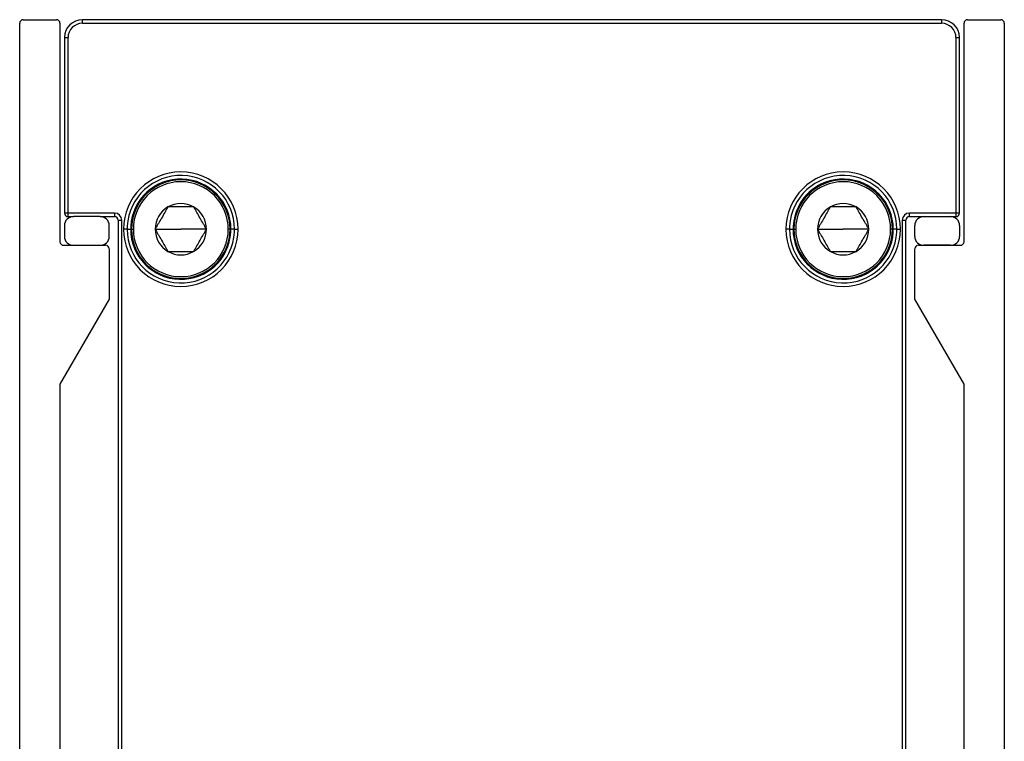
# Model space of a CAD drawing. Header units: millimetres. Extents: x -420 to 2052, y 443 to 882.
# Tile 11 of 12: x 1046 to 1101, y 658 to 699. Entities that reach past the tile are written whole.
import ezdxf

# ---------------------------------------------------------------- set-up
doc = ezdxf.new("R2010")
doc.units = ezdxf.units.MM

# ---------------------------------------------------------------- blocks, each defined once
blk = doc.blocks.new('Drawing View5')
at = {"color": 7, "linetype": 'Continuous', "lineweight": 25}
for p, q in [((-35.374, 70.958), (-33.524, 70.958)), ((15.926, 70.958), (-32.074, 70.958)), ((-32.074, 70.758), (-32.074, 70.958)), ((15.926, 70.958), (15.926, 70.758)), ((17.376, 70.958), (19.226, 70.958)), ((-35.574, 14.272), (-35.574, 70.758)), ((-33.324, 70.758), (-33.324, 58.558)), ((-32.074, 70.758), (15.926, 70.758)), ((17.176, 58.558), (17.176, 70.758)), ((19.426, 70.758), (19.426, 14.272)), ((-33.074, 69.958), (-33.074, 60.158)), ((-33.074, 69.958), (-32.874, 69.958)), ((-32.874, 60.158), (-32.874, 69.958)), ((16.726, 69.958), (16.726, 60.158)), ((16.726, 69.958), (16.926, 69.958)), ((16.926, 60.158), (16.926, 69.958)), ((-32.874, 60.158), (-33.074, 60.158)), ((-30.274, 60.158), (-32.874, 60.158)), ((-32.874, 59.958), (-32.874, 60.158)), ((-32.874, 59.958), (-32.574, 59.958)), ((-31.074, 59.958), (-32.574, 59.958)), ((-31.074, 59.958), (-30.274, 59.958)), ((-30.274, 60.158), (-30.274, 59.958)), ((16.726, 60.158), (14.126, 60.158)), ((14.126, 59.958), (14.126, 60.158)), ((14.126, 59.958), (14.926, 59.958)), ((14.926, 59.958), (16.426, 59.958)), ((16.426, 59.958), (16.726, 59.958)), ((16.926, 60.158), (16.726, 60.158)), ((16.726, 60.158), (16.726, 59.958)), ((-33.074, 59.458), (-33.074, 58.858)), ((-30.574, 58.858), (-30.574, 59.458)), ((-30.074, 59.758), (-29.874, 59.758)), ((-30.074, 59.758), (-30.074, 20.758)), ((-29.874, 20.758), (-29.874, 59.758)), ((13.726, 59.758), (13.726, 20.758)), ((13.726, 59.758), (13.926, 59.758)), ((13.926, 20.758), (13.926, 59.758)), ((14.426, 58.858), (14.426, 59.458)), ((16.926, 59.458), (16.926, 58.858)), ((-29.574, 59.258), (-29.774, 59.258)), ((-29.574, 59.258), (-29.374, 59.258)), ((-29.324, 59.258), (-29.224, 59.258)), ((-28.009, 59.258), (-26.574, 59.258)), ((-25.139, 59.258), (-26.574, 59.258)), ((-23.824, 59.258), (-23.924, 59.258)), ((-23.574, 59.258), (-23.774, 59.258)), ((-23.574, 59.258), (-23.374, 59.258)), ((7.426, 59.258), (7.226, 59.258)), ((7.426, 59.258), (7.626, 59.258)), ((7.676, 59.258), (7.776, 59.258)), ((8.991, 59.258), (10.426, 59.258)), ((11.861, 59.258), (10.426, 59.258)), ((13.176, 59.258), (13.076, 59.258)), ((13.426, 59.258), (13.226, 59.258)), ((13.426, 59.258), (13.626, 59.258)), ((-33.124, 58.358), (-30.774, 58.358)), ((-32.574, 58.358), (-31.074, 58.358)), ((14.626, 58.358), (16.976, 58.358)), ((16.426, 58.358), (14.926, 58.358)), ((-30.574, 58.158), (-30.574, 55.358)), ((14.426, 55.358), (14.426, 58.158)), ((-30.574, 55.358), (-33.324, 50.595)), ((17.176, 50.595), (14.426, 55.358)), ((-33.324, 50.595), (-33.324, 19.658)), ((17.176, 19.658), (17.176, 50.595))]:
    blk.add_line(p, q, dxfattribs=at)
for centre, radius, start, end in [((-35.374, 70.758), 0.2, 90, 180), ((-33.524, 70.758), 0.2, 0, 90), ((-32.074, 69.958), 1, 90, 180), ((15.926, 69.958), 1, 0, 90), ((17.376, 70.758), 0.2, 90, 180), ((19.226, 70.758), 0.2, 0, 90), ((-32.074, 69.958), 0.8, 90, 180), ((15.926, 69.958), 0.8, 0, 90), ((-26.574, 59.258), 3.2, 0, 180), ((-26.574, 59.258), 3, 360, 176.716), ((10.426, 59.258), 3.2, 0, 180), ((10.426, 59.258), 3, 360, 176.716), ((-26.574, 59.258), 2.8, 0, 176.716), ((-26.574, 59.258), 2.75, 0, 180), ((-26.574, 59.258), 2.65, 0, 180), ((10.426, 59.258), 2.8, 0, 176.716), ((10.426, 59.258), 2.75, 0, 180), ((10.426, 59.258), 2.65, 0, 180), ((-26.574, 59.258), 1.435, 120, 180), ((-26.574, 59.258), 1.435, 60, 120), ((-26.574, 59.258), 1.435, 0, 60), ((10.426, 59.258), 1.435, 120, 180), ((10.426, 59.258), 1.435, 60, 120), ((10.426, 59.258), 1.435, 0, 60), ((-32.874, 60.158), 0.2, 180, 270), ((-32.574, 59.458), 0.5, 90, 180), ((-31.074, 59.458), 0.5, 0, 90), ((-30.274, 59.758), 0.4, 0, 90), ((-30.274, 59.758), 0.2, 0, 90), ((14.126, 59.758), 0.4, 90, 180), ((14.126, 59.758), 0.2, 90, 180), ((14.926, 59.458), 0.5, 90, 180), ((16.426, 59.458), 0.5, 0, 90), ((16.726, 60.158), 0.2, 270, 0), ((-26.574, 59.258), 3, 176.716, 180), ((-26.574, 59.258), 2.8, 176.716, 180), ((10.426, 59.258), 3, 176.716, 180), ((10.426, 59.258), 2.8, 176.716, 180), ((-32.574, 58.858), 0.5, 180, 270), ((-31.074, 58.858), 0.5, 270, 0), ((-26.574, 59.258), 3.2, 180, 0), ((-26.574, 59.258), 3, 180, 356.716), ((-26.574, 59.258), 2.8, 180, 356.716), ((-26.574, 59.258), 2.75, 180, 0), ((-26.574, 59.258), 2.65, 180, 0), ((-26.574, 59.258), 1.435, 180, 240.0027), ((-26.574, 59.258), 1.435, 300, 0), ((-26.574, 59.258), 2.8, 356.716, 0), ((-26.574, 59.258), 3, 356.716, 360), ((10.426, 59.258), 3.2, 180, 0), ((10.426, 59.258), 3, 180, 356.716), ((10.426, 59.258), 2.8, 180, 356.716), ((10.426, 59.258), 2.75, 180, 0), ((10.426, 59.258), 2.65, 180, 0), ((10.426, 59.258), 1.435, 180, 240.0027), ((10.426, 59.258), 1.435, 300, 0), ((10.426, 59.258), 2.8, 356.716, 0), ((10.426, 59.258), 3, 356.716, 360), ((14.926, 58.858), 0.5, 180, 270), ((16.426, 58.858), 0.5, 270, 0), ((-33.124, 58.558), 0.2, 180, 270), ((-30.774, 58.158), 0.2, 0, 90), ((14.626, 58.158), 0.2, 90, 180), ((16.976, 58.558), 0.2, 270, 0), ((-26.574, 59.258), 1.435, 240.0027, 300), ((10.426, 59.258), 1.435, 240.0027, 300)]:
    blk.add_arc(centre, radius, start, end, dxfattribs=at)
for points, knots in [([(-27.291, 60.501), (-27.322, 60.447), (-27.383, 60.342), (-27.502, 60.136), (-27.65, 59.879), (-27.798, 59.623), (-27.917, 59.416), (-27.978, 59.312), (-28.009, 59.258)], [0, 0, 0, 0, 0.1329454, 0.2572868, 0.4999807, 0.7427004, 0.8668303, 1, 1, 1, 1]), ([(-25.856, 60.501), (-25.919, 60.501), (-26.039, 60.501), (-26.278, 60.501), (-26.574, 60.501), (-26.87, 60.501), (-27.108, 60.501), (-27.229, 60.501), (-27.291, 60.501)], [0, 0, 0, 0, 0.132945, 0.257287, 0.499981, 0.7427, 0.86683, 1, 1, 1, 1]), ([(-25.139, 59.258), (-25.17, 59.312), (-25.23, 59.416), (-25.349, 59.623), (-25.498, 59.879), (-25.646, 60.136), (-25.765, 60.342), (-25.825, 60.447), (-25.856, 60.501)], [0, 0, 0, 0, 0.132945, 0.257287, 0.499981, 0.7427, 0.86683, 1, 1, 1, 1]), ([(9.709, 60.501), (9.678, 60.447), (9.617, 60.342), (9.498, 60.136), (9.35, 59.879), (9.202, 59.623), (9.083, 59.416), (9.022, 59.312), (8.991, 59.258)], [0, 0, 0, 0, 0.1329454, 0.2572868, 0.4999807, 0.7427004, 0.8668303, 1, 1, 1, 1]), ([(11.144, 60.501), (11.081, 60.501), (10.961, 60.501), (10.722, 60.501), (10.426, 60.501), (10.13, 60.501), (9.892, 60.501), (9.771, 60.501), (9.709, 60.501)], [0, 0, 0, 0, 0.132945, 0.257287, 0.499981, 0.7427, 0.86683, 1, 1, 1, 1]), ([(11.861, 59.258), (11.83, 59.312), (11.77, 59.416), (11.651, 59.623), (11.502, 59.879), (11.354, 60.136), (11.235, 60.342), (11.175, 60.447), (11.144, 60.501)], [0, 0, 0, 0, 0.132945, 0.257287, 0.499981, 0.7427, 0.86683, 1, 1, 1, 1]), ([(-28.009, 59.258), (-27.978, 59.204), (-27.917, 59.1), (-27.798, 58.893), (-27.65, 58.636), (-27.502, 58.38), (-27.383, 58.174), (-27.322, 58.069), (-27.291, 58.015)], [0, 0, 0, 0, 0.132978, 0.257333, 0.500022, 0.742736, 0.866877, 1, 1, 1, 1]), ([(-25.856, 58.015), (-25.825, 58.069), (-25.765, 58.173), (-25.646, 58.38), (-25.498, 58.637), (-25.349, 58.893), (-25.23, 59.099), (-25.17, 59.204), (-25.139, 59.258)], [0, 0, 0, 0, 0.132945, 0.257287, 0.499981, 0.7427, 0.86683, 1, 1, 1, 1]), ([(8.991, 59.258), (9.022, 59.204), (9.083, 59.1), (9.202, 58.893), (9.35, 58.636), (9.498, 58.38), (9.617, 58.174), (9.678, 58.069), (9.709, 58.015)], [0, 0, 0, 0, 0.132978, 0.257333, 0.500022, 0.742736, 0.866877, 1, 1, 1, 1]), ([(11.144, 58.015), (11.175, 58.069), (11.235, 58.173), (11.354, 58.38), (11.502, 58.637), (11.651, 58.893), (11.77, 59.1), (11.83, 59.204), (11.861, 59.258)], [0, 0, 0, 0, 0.132945, 0.257287, 0.499981, 0.7427, 0.86683, 1, 1, 1, 1]), ([(-27.291, 58.015), (-27.229, 58.015), (-27.108, 58.015), (-26.87, 58.015), (-26.574, 58.015), (-26.278, 58.015), (-26.039, 58.015), (-25.919, 58.015), (-25.856, 58.015)], [0, 0, 0, 0, 0.1330009, 0.2573225, 0.5000217, 0.742747, 0.8668548, 1, 1, 1, 1]), ([(9.709, 58.015), (9.771, 58.015), (9.892, 58.015), (10.13, 58.015), (10.426, 58.015), (10.722, 58.015), (10.961, 58.015), (11.081, 58.015), (11.144, 58.015)], [0, 0, 0, 0, 0.1330009, 0.2573225, 0.5000217, 0.742747, 0.8668548, 1, 1, 1, 1])]:
    blk.add_open_spline(points, degree=3, knots=knots, dxfattribs=at)

msp = doc.modelspace()

# ---------------------------------------------------------------- block references
at = {"color": 7, "linetype": 'Continuous', "lineweight": 25}
msp.add_blockref('Drawing View5', (1082.055, 627.674), dxfattribs=at)

doc.saveas('drawing.dxf')
